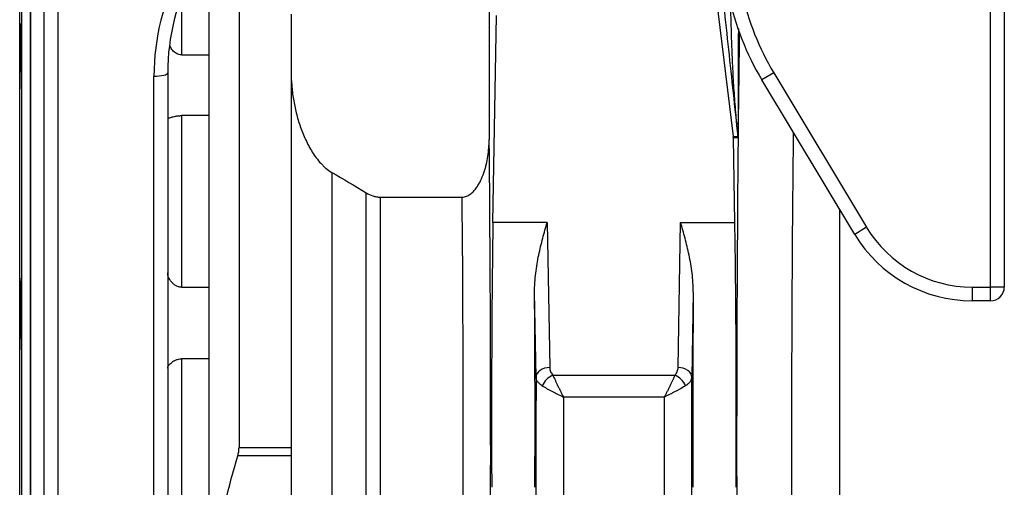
# Model space of a CAD drawing. Header units: millimetres. Extents: x 2923 to 14688, y 2048 to 15393.
# Tile 12 of 20: x 9869 to 11663, y 3733 to 4586. Entities that reach past the tile are written whole.
import ezdxf

# ---------------------------------------------------------------- set-up
doc = ezdxf.new("R2010")
doc.units = ezdxf.units.MM
doc.header["$LTSCALE"] = 5

msp = doc.modelspace()

# ---------------------------------------------------------------- linework, layer by layer
at = {"color": 8, "linetype": 'Continuous', "lineweight": 25}
for p, q in [((9868.7, 3798.2), (9868.7, 5258.5)), ((9872.9, 3798.2), (9872.9, 5018)), ((10163.5, 4628.1), (10163.5, 4522.1)), ((11363.5, 2722.5), (11363.5, 4240.5)), ((9868.7, 2338), (9868.7, 3798.2)), ((9872.9, 2578.5), (9872.9, 3798.2))]:
    msp.add_line(p, q, dxfattribs=at)
at = {"color": 7, "linetype": 'Continuous', "lineweight": 25}
for p, q in [((11638.5, 4098.7), (11638.5, 5023.2)), ((11663.5, 5023.2), (11663.5, 4098.7)), ((9888.5, 3798.2), (9888.5, 5003.2)), ((9888.5, 5003.2), (9888.5, 2593.2)), ((10268.5, 4783.8), (10268.5, 3805.9)), ((10213.5, 4721.8), (10213.5, 3446.1)), ((10213.5, 4721.8), (10213.5, 4522.1)), ((9913.5, 3439.1), (9913.5, 4688.5)), ((11129.3, 4700.4), (11169.5, 4372.9)), ((9938.5, 4682.1), (9938.5, 3432.6)), ((10724.5, 4683), (10724.5, 4367.9)), ((10363.5, 4596.3), (10363.5, 3805.9)), ((10731.4, 4216.4), (10738, 4593.9)), ((10163.5, 4522.1), (10213.5, 4522.1)), ((10138.5, 4489.5), (10138.5, 3551)), ((11243.2, 4489.2), (11221.8, 4476.3)), ((11243.2, 4489.2), (11412.4, 4207.6)), ((10113.5, 3432.6), (10113.5, 4483.1)), ((11391, 4194.7), (11221.8, 4476.3)), ((10163.5, 4411.3), (10163.5, 4098.3)), ((10213.5, 4411.3), (10163.5, 4411.3)), ((10213.5, 4411.3), (10213.5, 4098.3)), ((11169.5, 4372.9), (11178.1, 4373.3)), ((11178.2, 4370.7), (11169.6, 4370.2)), ((11172.3, 4216.4), (11169.6, 4370.2)), ((10437.6, 4307.8), (10437.6, 2702.3)), ((10500, 2719.1), (10500, 4270.6)), ((10525.9, 4262.7), (10525.9, 2722.5)), ((10525.9, 4262.7), (10675.3, 4262.7)), ((10830.3, 4216.4), (10731.4, 4216.4)), ((10830.3, 4216.4), (10834.9, 3951.9)), ((11068.8, 3951.9), (11073.4, 4216.4)), ((11073.4, 4216.4), (11172.3, 4216.4)), ((11412.4, 4207.6), (11391, 4194.7)), ((10163.5, 4098.3), (10213.5, 4098.3)), ((11604.9, 4098.7), (11604.9, 4073.7)), ((11604.9, 4098.7), (11638.5, 4098.7)), ((11638.5, 4073.7), (11638.5, 4098.7)), ((11663.5, 4098.7), (11638.5, 4098.7)), ((10809.9, 3934.2), (10807.2, 4089.2)), ((11096.5, 4089.2), (11093.8, 3934.2)), ((11638.5, 4073.7), (11604.9, 4073.7)), ((10213.5, 3967.6), (10163.5, 3967.6)), ((10163.5, 3967.6), (10163.5, 3628.9)), ((10213.5, 3967.6), (10213.5, 3628.9)), ((10840.5, 3938), (11063.2, 3938)), ((11043.9, 3898.1), (10859.8, 3898.1)), ((10268.5, 3805.9), (10363.5, 3805.9)), ((10363.5, 3805.9), (10363.5, 3791)), ((9888.5, 2593.2), (9888.5, 3798.2)), ((10363.5, 3791), (10266.3, 3791)), ((10363.5, 3791), (10363.5, 3446.1))]:
    msp.add_line(p, q, dxfattribs=at)
at = {"color": 7, "linetype": 'Continuous', "lineweight": 25, "flags": 128}
for points in [[(10113.5, 4483.1), (10118.4, 4483.2), (10123, 4483.6), (10127.4, 4484.2), (10131.2, 4485), (10134.3, 4485.9), (10136.6, 4487.1), (10138, 4488.3), (10138.5, 4489.5)], [(10834.9, 3951.9), (10830.1, 3951.5), (10825.4, 3950.5), (10821.1, 3948.8), (10817.3, 3946.6), (10814.2, 3944), (10811.9, 3940.9), (10810.4, 3937.6), (10809.9, 3934.2)], [(11093.8, 3934.2), (11093.3, 3937.6), (11091.8, 3940.9), (11089.5, 3944), (11086.4, 3946.6), (11082.6, 3948.8), (11078.3, 3950.5), (11073.7, 3951.5), (11068.8, 3951.9)]]:
    msp.add_lwpolyline(points, dxfattribs=at)
at = {"color": 7, "linetype": 'Continuous', "lineweight": 25}
for centre, radius, start, end in [((11650, 4733.6), 474.6, 192, 211), ((11650, 4733.6), 499.6, 192, 211), ((11175.2, 4393.7), 3.57, 22.102, 77.9234), ((11153.2, 4370.7), 25, 0.0009, 5.9991), ((11154, 4370.6), 24.3, 0.1919, 5.8215), ((11604.9, 4323.2), 224.6, 211, 270), ((11604.9, 4323.2), 249.6, 211, 270), ((11638.5, 4098.7), 25, 269.9956, 359.9956), ((10856.6, 3902.5), 39, 114.4476, 155.5516), ((11047.1, 3902.5), 39, 24.4484, 65.5524), ((11363.5, 5648.2), 2925.8, 270, 321.2074), ((11363.5, 5648.2), 2975.6, 270, 321.2074)]:
    msp.add_arc(centre, radius, start, end, dxfattribs=at)
for centre, major_axis, ratio, start_param, end_param in [((10538.5, 4483.1), (425, 0), 0.995496, 2.651926, 3.141593), ((10538.5, 4489.5), (400, 0), 0.995224, 2.651926, 3.141593), ((10707.5, 3798.2), (0, 1130), 0.017455, 3.230204, 5.24081), ((11144.6, 4370.2), (18.4, -17.2), 0.982689, 0.759222, 0.863926), ((11196.2, 3798.2), (0, 1180), 0.017455, 1.064278, 3.056003), ((10657.5, 3798.2), (0, 1080), 0.018263, 3.230204, 5.157001), ((10737.6, 3862.8), (0, 500), 0.017455, 0.785398, 1.832558), ((11166.2, 3862.8), (0, 500), 0.017455, 4.450628, 5.497787), ((10799.4, 3862.8), (0, 500), 0.017455, 4.450628, 5.182209), ((11104.3, 3862.8), (0, 500), 0.017455, 1.100977, 1.832558), ((10829.5, 3798.2), (0, 1130), 0.017455, 1.450154, 3.052981), ((11074.2, 3798.2), (0, 1130), 0.017455, 3.230204, 4.833031), ((10879.5, 3798.2), (0, 1080), 0.018263, 1.478229, 3.052981), ((11024.2, 3798.2), (0, 1080), 0.018263, 3.230204, 4.804956)]:
    msp.add_ellipse(centre, major_axis=major_axis, ratio=ratio, start_param=start_param, end_param=end_param, dxfattribs=at)
at = {"color": 8, "linetype": 'Continuous', "lineweight": 25}
for centre, major_axis, ratio, start_param, end_param in [((11196.2, 3798.2), (0, 1180), 0.017455, 0.865919, 1.040562), ((11296.2, 3798.2), (0, 1080), 0.019071, 1.000494, 3.052981)]:
    msp.add_ellipse(centre, major_axis=major_axis, ratio=ratio, start_param=start_param, end_param=end_param, dxfattribs=at)
for points, knots in [([(11178.2, 4373.1), (11175.4, 4399.5), (11169.8, 4452.5), (11161.3, 4531.8), (11153.4, 4605.3), (11146.4, 4671.1), (11142.2, 4710.6), (11140.2, 4729.2)], [0, 0, 0, 0, 0.221996, 0.444716, 0.667887, 0.843103, 1, 1, 1, 1]), ([(11175.9, 4397.1), (11175.8, 4398.8), (11175, 4407.1), (11173.1, 4428.7), (11170.6, 4461.9), (11168.7, 4495.2), (11167.3, 4528.5), (11165.9, 4566.8), (11165.2, 4598.4), (11164.8, 4616.7)], [0, 0, 0, 0, 0.022737, 0.113688, 0.295595, 0.477502, 0.568452, 0.750354, 1, 1, 1, 1]), ([(11178.7, 4570.1), (11178.7, 4566.8), (11178.6, 4553.5), (11178.6, 4530.2), (11178.6, 4492.6), (11178.6, 4456.3), (11178.5, 4421.1), (11178.5, 4403.7), (11178.5, 4395)], [0, 0, 0, 0, 0.056718, 0.227562, 0.398409, 0.698555, 0.849051, 1, 1, 1, 1])]:
    msp.add_open_spline(points, degree=3, knots=knots, dxfattribs=at)
at = {"color": 7, "linetype": 'Continuous', "lineweight": 25}
for points, knots in [([(9872.9, 4467.6), (9872.8, 4464.5), (9872.8, 4461.8), (9872.8, 4458.3), (9872.8, 4457.2), (9872.7, 4455.2), (9872.7, 4454.3), (9872.6, 4451.8), (9872.6, 4450.6), (9872.5, 4449.4), (9872.5, 4449), (9872.4, 4448.6), (9872.4, 4448.5), (9872.3, 4448.5), (9872.2, 4448.9), (9872.1, 4450.2), (9872.1, 4450.7), (9872, 4451.9), (9871.9, 4453.4), (9871.9, 4455.2), (9871.8, 4457.2), (9871.8, 4458.3), (9871.7, 4461.9), (9871.6, 4464.5), (9871.5, 4469), (9871.4, 4470.6), (9871.4, 4473.9), (9871.3, 4475.7), (9871.2, 4481), (9871.2, 4484.7), (9871.1, 4490.6), (9871, 4492.6), (9871, 4496.7), (9871, 4498.8), (9870.9, 4505), (9870.8, 4509.2), (9870.8, 4517.8), (9870.7, 4522), (9870.7, 4528.3), (9870.7, 4530.3), (9870.7, 4534.4), (9870.6, 4536.4), (9870.6, 4542.3), (9870.6, 4546.1), (9870.6, 4551.4), (9870.6, 4553.1), (9870.6, 4556.4), (9870.6, 4558), (9870.7, 4562.5), (9870.7, 4565.2), (9870.7, 4568.7), (9870.7, 4569.8), (9870.8, 4571.8), (9870.8, 4573.7), (9870.8, 4575.1), (9870.9, 4576.3), (9870.9, 4576.9), (9871, 4578.1), (9871, 4578.5), (9871.1, 4578.5), (9871.2, 4578.4), (9871.2, 4578), (9871.3, 4577.7), (9871.4, 4576.5), (9871.4, 4575.2), (9871.5, 4572.8), (9871.6, 4571.9), (9871.7, 4569.9), (9871.7, 4568.8), (9871.8, 4565.2), (9871.9, 4562.6), (9872, 4558), (9872, 4556.4), (9872.1, 4553.2), (9872.2, 4549.8), (9872.2, 4546.1), (9872.3, 4542.4), (9872.3, 4540.4), (9872.4, 4534.5), (9872.5, 4530.4), (9872.6, 4522.1), (9872.6, 4517.8), (9872.7, 4509.3), (9872.8, 4505.1), (9872.8, 4498.8), (9872.8, 4496.7), (9872.8, 4492.7), (9872.9, 4488.7), (9872.9, 4484.8), (9872.9, 4481.1), (9872.9, 4479.3), (9872.9, 4473.9), (9872.9, 4470.6), (9872.9, 4467.6)], [0, 0, 0, 0, 0.03125, 0.03125, 0.046875, 0.046875, 0.0625, 0.0625, 0.09375, 0.09375, 0.109375, 0.109375, 0.125, 0.125, 0.15625, 0.15625, 0.171875, 0.171875, 0.1875, 0.203125, 0.203125, 0.21875, 0.21875, 0.25, 0.25, 0.265625, 0.265625, 0.28125, 0.28125, 0.3125, 0.3125, 0.328125, 0.328125, 0.34375, 0.34375, 0.375, 0.375, 0.40625, 0.40625, 0.421875, 0.421875, 0.4375, 0.4375, 0.46875, 0.46875, 0.484375, 0.484375, 0.5, 0.5, 0.53125, 0.53125, 0.546875, 0.546875, 0.5625, 0.578125, 0.578125, 0.59375, 0.59375, 0.625, 0.625, 0.640625, 0.640625, 0.65625, 0.65625, 0.6875, 0.6875, 0.703125, 0.703125, 0.71875, 0.71875, 0.75, 0.75, 0.765625, 0.765625, 0.78125, 0.796875, 0.796875, 0.8125, 0.8125, 0.84375, 0.84375, 0.875, 0.875, 0.90625, 0.90625, 0.921875, 0.921875, 0.9375, 0.953125, 0.953125, 0.96875, 0.96875, 1, 1, 1, 1]), ([(10163.5, 4522.1), (10161.8, 4522.2), (10158.1, 4522.6), (10151.9, 4525.8), (10145.8, 4531.5), (10143.4, 4536.8), (10142.2, 4539.3)], [0, 0, 0, 0, 0.170055, 0.386546, 0.706073, 1, 1, 1, 1]), ([(10363.5, 4492.2), (10363.5, 4483.5), (10363.9, 4475), (10365.3, 4458), (10366.3, 4449.5), (10369.1, 4432.7), (10370.9, 4424.4), (10375, 4407.8), (10377.4, 4399.6), (10383.1, 4383.3), (10386.3, 4375.3), (10391.7, 4363.6), (10393.6, 4359.8), (10397.7, 4352.2), (10399.8, 4348.5), (10404.4, 4341.2), (10406.9, 4337.6), (10412, 4330.7), (10414.7, 4327.4), (10419.1, 4322.7), (10420.6, 4321.1), (10423.7, 4318.1), (10425.4, 4316.7), (10430.3, 4312.5), (10433.8, 4310), (10437.6, 4307.8)], [0, 0, 0, 0, 0.125, 0.125, 0.25, 0.25, 0.375, 0.375, 0.5, 0.5, 0.625, 0.625, 0.6875, 0.6875, 0.75, 0.75, 0.8125, 0.8125, 0.875, 0.875, 0.90625, 0.90625, 0.9375, 0.9375, 1, 1, 1, 1]), ([(10138.5, 4406), (10138.5, 4406.1), (10138.6, 4406.1), (10139.2, 4406.4), (10139.7, 4406.5), (10140.8, 4406.9), (10141.5, 4407.2), (10143.1, 4407.7), (10144.1, 4408), (10146.2, 4408.6), (10147.4, 4409), (10150, 4409.6), (10151.4, 4410), (10153.7, 4410.4), (10154.5, 4410.5), (10156.2, 4410.8), (10157.1, 4410.9), (10158.8, 4411.1), (10159.7, 4411.1), (10161.6, 4411.2), (10162.5, 4411.3), (10163.5, 4411.3)], [0, 0, 0, 0, 0.125, 0.125, 0.25, 0.25, 0.375, 0.375, 0.5, 0.5, 0.625, 0.625, 0.75, 0.75, 0.8125, 0.8125, 0.875, 0.875, 0.9375, 0.9375, 1, 1, 1, 1]), ([(11178.2, 4373.1), (11178.2, 4373.1), (11178.2, 4373), (11178.2, 4373.1), (11178.2, 4373.1), (11178.2, 4373.2), (11178.2, 4373.2), (11178.1, 4373.4), (11178.1, 4373.6), (11178.1, 4373.9), (11178.1, 4374.2), (11178, 4374.9), (11177.9, 4375.4), (11177.8, 4377), (11177.7, 4378), (11177.4, 4381), (11177.2, 4383), (11176.7, 4389.1), (11176.3, 4393.1), (11175.9, 4397.1)], [0, 0, 0, 0, 0.003906, 0.003906, 0.007812, 0.007812, 0.015625, 0.015625, 0.03125, 0.03125, 0.0625, 0.0625, 0.125, 0.125, 0.25, 0.25, 0.5, 0.5, 1, 1, 1, 1]), ([(11178.5, 4395), (11178.5, 4392.8), (11178.5, 4390.5), (11178.4, 4386.1), (11178.4, 4383.8), (11178.4, 4380.6), (11178.4, 4379.5), (11178.4, 4377.3), (11178.4, 4376.2), (11178.4, 4374.2), (11178.4, 4373.2), (11178.4, 4371.9), (11178.4, 4371.4), (11178.3, 4370.8), (11178.3, 4370.6), (11178.3, 4370.7)], [0, 0, 0, 0, 0.25, 0.25, 0.5, 0.5, 0.625, 0.625, 0.75, 0.75, 0.875, 0.875, 0.9375, 0.9375, 1, 1, 1, 1]), ([(10675.3, 4262.7), (10678, 4262.7), (10680.5, 4263.2), (10685.5, 4265), (10687.8, 4266.3), (10691, 4268.6), (10692, 4269.4), (10694, 4271.1), (10694.9, 4272.1), (10697.6, 4274.9), (10699.3, 4276.9), (10702.4, 4281.1), (10703.8, 4283.3), (10706.5, 4287.8), (10707.7, 4290.1), (10711.1, 4297.1), (10713, 4301.9), (10715.6, 4309.3), (10716.4, 4311.8), (10717.8, 4316.8), (10718.5, 4319.3), (10720.3, 4326.8), (10721.3, 4331.9), (10723.7, 4347.2), (10724.5, 4357.5), (10724.5, 4367.9)], [0, 0, 0, 0, 0.0625, 0.0625, 0.125, 0.125, 0.15625, 0.15625, 0.1875, 0.1875, 0.25, 0.25, 0.3125, 0.3125, 0.375, 0.375, 0.5, 0.5, 0.5625, 0.5625, 0.625, 0.625, 0.75, 0.75, 1, 1, 1, 1]), ([(10500, 4270.6), (10504, 4268.2), (10508.1, 4266.3), (10514.6, 4264.2), (10516.8, 4263.7), (10521.3, 4262.9), (10523.6, 4262.7), (10525.9, 4262.7)], [0, 0, 0, 0, 0.5, 0.5, 0.75, 0.75, 1, 1, 1, 1]), ([(10807.2, 4089.2), (10807.1, 4095.1), (10807.3, 4101), (10808.1, 4112.6), (10808.7, 4118.4), (10810.1, 4129.7), (10810.9, 4135.3), (10812.7, 4146.3), (10813.8, 4151.6), (10817.1, 4167.5), (10819.5, 4177.8), (10823.5, 4192.6), (10824.8, 4197.5), (10827.5, 4207), (10828.9, 4211.8), (10830.3, 4216.4)], [0, 0, 0, 0, 0.125, 0.125, 0.25, 0.25, 0.375, 0.375, 0.5, 0.5, 0.75, 0.75, 0.875, 0.875, 1, 1, 1, 1]), ([(11096.5, 4089.2), (11096.6, 4095.1), (11096.4, 4101), (11095.6, 4112.6), (11095, 4118.4), (11093.7, 4129.7), (11092.8, 4135.3), (11091, 4146.3), (11089.9, 4151.6), (11086.6, 4167.5), (11084.2, 4177.8), (11080.2, 4192.6), (11078.9, 4197.5), (11076.2, 4207), (11074.8, 4211.8), (11073.4, 4216.4)], [0, 0, 0, 0, 0.125, 0.125, 0.25, 0.25, 0.375, 0.375, 0.5, 0.5, 0.75, 0.75, 0.875, 0.875, 1, 1, 1, 1]), ([(9872.7, 4003.4), (9872.6, 4000.4), (9872.6, 3997.7), (9872.5, 3994.2), (9872.5, 3993.1), (9872.4, 3991.1), (9872.4, 3990.2), (9872.3, 3987.7), (9872.2, 3986.5), (9872.1, 3985.2), (9872.1, 3984.9), (9872, 3984.5), (9872, 3984.4), (9871.9, 3984.4), (9871.8, 3984.8), (9871.7, 3986.1), (9871.7, 3986.6), (9871.6, 3987.8), (9871.5, 3989.3), (9871.4, 3991.1), (9871.4, 3993.1), (9871.3, 3994.2), (9871.2, 3997.7), (9871.2, 4000.4), (9871.1, 4004.9), (9871, 4006.5), (9871, 4009.8), (9871, 4011.5), (9870.9, 4016.8), (9870.8, 4020.6), (9870.8, 4026.5), (9870.8, 4028.5), (9870.7, 4032.6), (9870.7, 4034.6), (9870.7, 4040.9), (9870.7, 4045.1), (9870.6, 4053.7), (9870.6, 4057.9), (9870.6, 4064.1), (9870.6, 4066.2), (9870.6, 4070.3), (9870.6, 4072.3), (9870.7, 4078.2), (9870.7, 4082), (9870.7, 4087.3), (9870.7, 4089), (9870.8, 4092.3), (9870.8, 4093.9), (9870.8, 4098.4), (9870.9, 4101.1), (9871, 4104.6), (9871, 4105.7), (9871, 4107.7), (9871.1, 4109.5), (9871.2, 4111), (9871.2, 4112.2), (9871.3, 4112.7), (9871.4, 4114), (9871.4, 4114.4), (9871.5, 4114.4), (9871.6, 4114.3), (9871.7, 4113.9), (9871.7, 4113.6), (9871.8, 4112.3), (9871.9, 4111.1), (9872, 4108.7), (9872, 4107.8), (9872.1, 4105.7), (9872.1, 4104.6), (9872.2, 4101.1), (9872.3, 4098.4), (9872.4, 4093.9), (9872.4, 4092.3), (9872.5, 4089), (9872.5, 4085.6), (9872.6, 4082), (9872.6, 4078.2), (9872.7, 4076.3), (9872.7, 4070.4), (9872.8, 4066.3), (9872.8, 4058), (9872.8, 4053.7), (9872.9, 4045.2), (9872.9, 4041), (9872.9, 4034.7), (9872.9, 4032.6), (9872.9, 4028.5), (9872.9, 4024.5), (9872.8, 4020.7), (9872.8, 4017), (9872.8, 4015.1), (9872.8, 4009.8), (9872.7, 4006.5), (9872.7, 4003.4)], [0, 0, 0, 0, 0.03125, 0.03125, 0.046875, 0.046875, 0.0625, 0.0625, 0.09375, 0.09375, 0.109375, 0.109375, 0.125, 0.125, 0.15625, 0.15625, 0.171875, 0.171875, 0.1875, 0.203125, 0.203125, 0.21875, 0.21875, 0.25, 0.25, 0.265625, 0.265625, 0.28125, 0.28125, 0.3125, 0.3125, 0.328125, 0.328125, 0.34375, 0.34375, 0.375, 0.375, 0.40625, 0.40625, 0.421875, 0.421875, 0.4375, 0.4375, 0.46875, 0.46875, 0.484375, 0.484375, 0.5, 0.5, 0.53125, 0.53125, 0.546875, 0.546875, 0.5625, 0.578125, 0.578125, 0.59375, 0.59375, 0.625, 0.625, 0.640625, 0.640625, 0.65625, 0.65625, 0.6875, 0.6875, 0.703125, 0.703125, 0.71875, 0.71875, 0.75, 0.75, 0.765625, 0.765625, 0.78125, 0.796875, 0.796875, 0.8125, 0.8125, 0.84375, 0.84375, 0.875, 0.875, 0.90625, 0.90625, 0.921875, 0.921875, 0.9375, 0.953125, 0.953125, 0.96875, 0.96875, 1, 1, 1, 1]), ([(10163.5, 4098.3), (10162.5, 4098.3), (10161.6, 4098.4), (10159.8, 4098.7), (10158.9, 4098.9), (10156.2, 4099.7), (10154.5, 4100.4), (10151.4, 4102.3), (10150, 4103.4), (10147.4, 4105.7), (10146.2, 4106.9), (10144.1, 4109.5), (10143.1, 4110.8), (10141.5, 4113.5), (10140.8, 4114.9), (10139.1, 4119.1), (10138.5, 4121.9), (10138.5, 4124.6)], [0, 0, 0, 0, 0.0625, 0.0625, 0.125, 0.125, 0.25, 0.25, 0.375, 0.375, 0.5, 0.5, 0.625, 0.625, 0.75, 0.75, 1, 1, 1, 1]), ([(10138.5, 3950.6), (10138.5, 3951.3), (10138.6, 3952.1), (10139.2, 3953.7), (10139.7, 3954.5), (10140.8, 3956.3), (10141.5, 3957.1), (10143.1, 3958.9), (10144.1, 3959.8), (10146.2, 3961.5), (10147.4, 3962.4), (10149.3, 3963.6), (10150, 3964), (10151.4, 3964.7), (10152.2, 3965.1), (10153.7, 3965.7), (10154.5, 3966), (10156.2, 3966.6), (10157.1, 3966.8), (10159.7, 3967.4), (10161.6, 3967.6), (10163.5, 3967.6)], [0, 0, 0, 0, 0.125, 0.125, 0.25, 0.25, 0.375, 0.375, 0.5, 0.5, 0.625, 0.625, 0.6875, 0.6875, 0.75, 0.75, 0.8125, 0.8125, 0.875, 0.875, 1, 1, 1, 1]), ([(10834.9, 3951.9), (10834.9, 3949.5), (10835.4, 3947.1), (10836.8, 3943.5), (10837.4, 3942.4), (10838.8, 3940.2), (10839.6, 3939.1), (10840.5, 3938)], [0, 0, 0, 0, 0.5, 0.5, 0.75, 0.75, 1, 1, 1, 1]), ([(11063.2, 3938), (11065.1, 3940.1), (11066.4, 3942.3), (11067.8, 3945.8), (11068.2, 3947), (11068.7, 3949.5), (11068.8, 3950.7), (11068.8, 3951.9)], [0, 0, 0, 0, 0.5, 0.5, 0.75, 0.75, 1, 1, 1, 1]), ([(10821.1, 3918.7), (10819.3, 3919.8), (10817.7, 3920.9), (10815, 3923.4), (10813.8, 3924.7), (10811.9, 3927.3), (10811.2, 3928.7), (10810.2, 3931.4), (10809.9, 3932.8), (10809.9, 3934.2)], [0, 0, 0, 0, 0.25, 0.25, 0.5, 0.5, 0.75, 0.75, 1, 1, 1, 1]), ([(10840.5, 3938), (10841.7, 3935.3), (10843.1, 3932.4), (10845.3, 3927.7), (10846, 3926.1), (10847.6, 3922.8), (10848.4, 3921.1), (10850.1, 3917.6), (10850.9, 3915.9), (10852.7, 3912.4), (10853.5, 3910.6), (10855.3, 3907), (10856.2, 3905.2), (10857.6, 3902.5), (10858, 3901.6), (10858.7, 3900.3), (10858.9, 3899.9), (10859.4, 3899), (10859.6, 3898.5), (10859.8, 3898.1)], [0, 0, 0, 0, 0.25, 0.25, 0.375, 0.375, 0.5, 0.5, 0.625, 0.625, 0.75, 0.75, 0.875, 0.875, 0.9375, 0.9375, 0.96875, 0.96875, 1, 1, 1, 1]), ([(11063.2, 3938), (11062, 3935.3), (11060.6, 3932.4), (11058.4, 3927.7), (11057.7, 3926.1), (11056.1, 3922.8), (11055.3, 3921.1), (11053.6, 3917.6), (11052.8, 3915.9), (11051, 3912.4), (11050.2, 3910.6), (11048.4, 3907), (11047.5, 3905.2), (11046.1, 3902.5), (11045.7, 3901.6), (11045, 3900.3), (11044.8, 3899.9), (11044.3, 3899), (11044.1, 3898.5), (11043.9, 3898.1)], [0, 0, 0, 0, 0.25, 0.25, 0.375, 0.375, 0.5, 0.5, 0.625, 0.625, 0.75, 0.75, 0.875, 0.875, 0.9375, 0.9375, 0.96875, 0.96875, 1, 1, 1, 1]), ([(11093.8, 3934.2), (11093.7, 3931.4), (11092.7, 3928.7), (11090.4, 3925.4), (11089.8, 3924.7), (11088.7, 3923.4), (11088, 3922.8), (11086, 3920.9), (11084.4, 3919.8), (11082.6, 3918.7)], [0, 0, 0, 0, 0.5, 0.5, 0.625, 0.625, 0.75, 0.75, 1, 1, 1, 1]), ([(10821.1, 3918.7), (10823.6, 3917.2), (10826.3, 3915.6), (10830.7, 3913.1), (10832.2, 3912.2), (10835.4, 3910.5), (10837, 3909.6), (10840.3, 3907.9), (10842, 3907), (10845.5, 3905.2), (10847.2, 3904.3), (10850.8, 3902.5), (10852.6, 3901.6), (10855.3, 3900.3), (10856.2, 3899.8), (10857.6, 3899.2), (10858, 3898.9), (10858.9, 3898.5), (10859.4, 3898.3), (10859.8, 3898.1)], [0, 0, 0, 0, 0.25, 0.25, 0.375, 0.375, 0.5, 0.5, 0.625, 0.625, 0.75, 0.75, 0.875, 0.875, 0.9375, 0.9375, 0.96875, 0.96875, 1, 1, 1, 1]), ([(11082.6, 3918.7), (11080.1, 3917.2), (11077.4, 3915.6), (11073, 3913.1), (11071.5, 3912.2), (11068.3, 3910.5), (11066.7, 3909.6), (11063.4, 3907.9), (11061.7, 3907), (11058.2, 3905.2), (11056.5, 3904.3), (11052.9, 3902.5), (11051.1, 3901.6), (11048.4, 3900.3), (11047.5, 3899.8), (11046.1, 3899.2), (11045.7, 3898.9), (11044.8, 3898.5), (11044.3, 3898.3), (11043.9, 3898.1)], [0, 0, 0, 0, 0.25, 0.25, 0.375, 0.375, 0.5, 0.5, 0.625, 0.625, 0.75, 0.75, 0.875, 0.875, 0.9375, 0.9375, 0.96875, 0.96875, 1, 1, 1, 1]), ([(10266.3, 3791), (10267, 3793.4), (10267.5, 3795.8), (10268.3, 3800.8), (10268.5, 3803.4), (10268.5, 3805.9)], [0, 0, 0, 0, 0.5, 0.5, 1, 1, 1, 1]), ([(10213.5, 3446.1), (10213.5, 3504.8), (10218.2, 3562.9), (10236.2, 3677.8), (10249.4, 3734.7), (10266.3, 3791)], [0, 0, 0, 0, 0.5, 0.5, 1, 1, 1, 1])]:
    msp.add_open_spline(points, degree=3, knots=knots, dxfattribs=at)
for points in [[(11178.1, 4373.3), (11178.1, 4373.3), (11178.1, 4373.2), (11178.2, 4373.1)], [(11178.3, 4370.7), (11178.3, 4370.8), (11178.2, 4370.8), (11178.2, 4370.7)], [(10437.6, 4307.8), (10458.6, 4295.7), (10479.4, 4283.3), (10500, 4270.6)]]:
    msp.add_open_spline(points, degree=3, dxfattribs=at)

doc.saveas('drawing.dxf')
